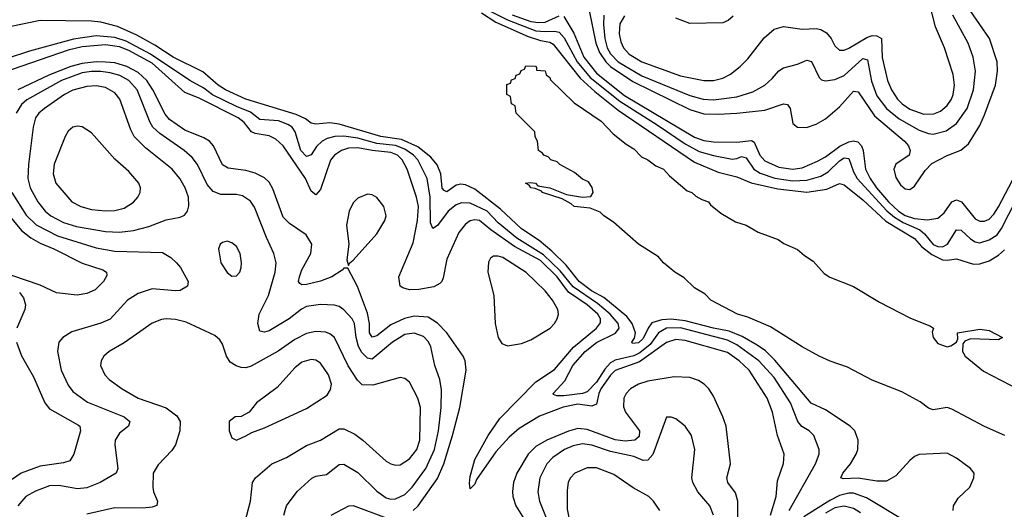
# Model space of a CAD drawing. Header units: inches. Extents: x 1173000 to 1307049, y 522583 to 678455.
# Tile 44 of 256: x 1205723 to 1209935, y 536835 to 538930. Entities that reach past the tile are written whole.
import ezdxf

# ---------------------------------------------------------------- set-up
doc = ezdxf.new("R2010")
doc.units = ezdxf.units.IN
doc.header["$MEASUREMENT"] = 0
doc.layers.add('B2503', color=7, linetype='Continuous')

msp = doc.modelspace()

# ---------------------------------------------------------------- linework, layer by layer
at = {"layer": 'B2503', "color": 5}
for points, elevation in [([(1208310, 538946.3), (1208290, 538912.8), (1208286.9, 538870), (1208294.6, 538834.6), (1208305.6, 538810), (1208330, 538782.7), (1208384.1, 538750), (1208550, 538689.3), (1208650, 538669.6), (1208690, 538670.1), (1208730, 538680.1), (1208763.2, 538696.8), (1208804.5, 538730), (1208837, 538763), (1208907.2, 538852.8), (1208950, 538889.3), (1208990, 538900.2), (1209070, 538890.1), (1209130, 538891.7), (1209150, 538888.3), (1209174.3, 538874.3), (1209194, 538850), (1209210, 538818.3), (1209230, 538799.7), (1209250, 538799), (1209270, 538807.6), (1209346.6, 538853.4), (1209370, 538861.7), (1209390, 538861.6), (1209409.4, 538850), (1209412.1, 538767.9), (1209434.4, 538670), (1209452.1, 538630), (1209478, 538590), (1209497.1, 538570), (1209530, 538546.5), (1209590, 538525.5), (1209633.3, 538526.7), (1209661, 538539), (1209690, 538562.7), (1209709.4, 538590), (1209716.3, 538610), (1209721.3, 538650), (1209716, 538696), (1209678.8, 538810), (1209640, 538900), (1209583.1, 539123.1)], 760), ([(1207729.5, 538969.5), (1207810, 538929), (1207930, 538883), (1207970, 538878.9), (1208010, 538881.6), (1208030, 538876.7), (1208052.5, 538852.5), (1208108.2, 538750), (1208163.1, 538683.1), (1208290, 538581), (1208450, 538480.5), (1208570, 538398.1), (1208630, 538366.4), (1208690, 538348.2), (1208770, 538333.7), (1208790, 538335.7), (1208810, 538344.1), (1208830, 538338.2), (1208862.7, 538290), (1208890, 538272.9), (1208952.6, 538252.5), (1209030, 538241), (1209090, 538242.9), (1209150, 538260.2), (1209181.5, 538278.5), (1209230, 538326.6), (1209250, 538338.9), (1209270, 538336.1), (1209290, 538279.4), (1209305.7, 538250), (1209431.9, 538111.9), (1209465, 538085), (1209502.5, 538062.5), (1209573.8, 538030), (1209593.2, 538013.3), (1209630, 537968.3), (1209650, 537959.8), (1209670, 537958.5), (1209691.9, 537970), (1209730, 538030.2), (1209750, 538028.7), (1209790, 537992), (1209810, 537979.6), (1209830, 537975.1), (1209870, 537988.5), (1209903.4, 538010), (1209923.3, 538036.7), (1209983.6, 538156.4)], 660), ([(1208158.7, 538970), (1208187.8, 538830), (1208203, 538790), (1208230, 538750.1), (1208250, 538730.3), (1208345.4, 538665.4), (1208590, 538545.1), (1208650, 538527.8), (1208710, 538525.1), (1208790, 538529.4), (1208910, 538542.9), (1208990, 538569.6), (1209007.6, 538567.6), (1209018.5, 538550), (1209030, 538486.3), (1209050, 538469.4), (1209088.2, 538468.3), (1209130, 538482.2), (1209170, 538505.5), (1209230, 538557.1), (1209290, 538624.1), (1209310, 538621.2), (1209378.8, 538518.8), (1209507.2, 538410), (1209524.1, 538390), (1209532.5, 538370), (1209528.1, 538350), (1209470, 538311.2), (1209462.2, 538290), (1209470, 538255.3), (1209490, 538222.9), (1209510, 538206.3), (1209530, 538203.9), (1209550, 538217.5), (1209595.5, 538284.5), (1209625.2, 538314.8), (1209690, 538349.5), (1209748, 538372), (1209781.6, 538398.4), (1209830, 538477.5), (1209850, 538523.5), (1209896.9, 538650), (1209906.2, 538710), (1209903.4, 538750), (1209870.9, 538850), (1209788.4, 538970)], 720), ([(1209716.1, 536830), (1209717.7, 536850), (1209737.7, 536882.3), (1209786.9, 536930), (1209804.7, 536970), (1209805.4, 536990), (1209790, 537009.6), (1209730, 537053.3), (1209690, 537075.4), (1209570.2, 537069.8), (1209550, 537060.9), (1209530, 537043.8), (1209470, 536977.7), (1209430, 536955.7), (1209390, 536955.4), (1209310, 536967.7), (1209245.1, 536965.1), (1209235.6, 536970), (1209244.6, 536990), (1209276.8, 537030), (1209301.1, 537070), (1209307.4, 537090), (1209309.8, 537130), (1209295.9, 537170), (1209275.3, 537190), (1209170, 537260.6), (1209108.4, 537288.4), (1208953.5, 537473.5), (1208913.4, 537513.4), (1208877.4, 537537.4), (1208813.9, 537573.9), (1208757, 537597), (1208690, 537609.6), (1208570, 537641.3), (1208510, 537648.5), (1208470, 537646.2), (1208427.6, 537632.4), (1208410.6, 537610), (1208390, 537565.3), (1208370, 537546.7), (1208344.7, 537544.7), (1208340.8, 537550), (1208353.4, 537566.6), (1208356.5, 537590), (1208342.3, 537630), (1208320.4, 537660.4), (1208221.2, 537741.2), (1208168.2, 537770), (1208115.5, 537810), (1208059.8, 537879.8), (1207999.7, 537939.7), (1207944.4, 537984.4), (1207870, 538034.3), (1207779, 538119), (1207670, 538205.4), (1207630, 538223.7), (1207610, 538225.8), (1207590, 538221.3), (1207550, 538193.7), (1207539.3, 538199.2), (1207530, 538209.7), (1207524.8, 538270), (1207509.2, 538309.2), (1207481.9, 538341.9), (1207425.4, 538385.4), (1207356.7, 538416.7), (1207268.3, 538430), (1207090, 538482.2), (1207050, 538487.9), (1206990, 538482.8), (1206970, 538487), (1206945.7, 538505.7), (1206904.9, 538524.9), (1206689.8, 538590), (1206602.9, 538630), (1206572.3, 538650), (1206506.4, 538706.4), (1206379.8, 538770), (1206301.5, 538821.5), (1206224.1, 538864.1), (1206141.1, 538901.1), (1206070, 538918.7), (1206030, 538923.6), (1205810, 538927.2), (1205610, 538885.6)], 640), ([(1207699, 538959), (1207760, 538920), (1207897.9, 538857.9), (1207950, 538840.8), (1207990, 538833.8), (1208005.3, 538825.3), (1208120, 538680), (1208182.6, 538622.6), (1208283, 538542.9), (1208610, 538320.9), (1208710, 538277.6), (1208790, 538257.5), (1208852.4, 538232.4), (1208965.6, 538205.6), (1209090, 538192), (1209174.9, 538205.1), (1209230, 538228.9), (1209250, 538222.6), (1209330, 538158.8), (1209427.2, 538067.2), (1209550, 537993.3), (1209579.7, 537959.7), (1209624.5, 537924.5), (1209670, 537902.7), (1209690, 537900.8), (1209730, 537906.2), (1209803.4, 537883.4), (1209830, 537885), (1209870, 537898.5), (1209910, 537922.6), (1209935, 537945)], 640), ([(1207828.8, 538951.2), (1207910, 538921.6), (1207942.6, 538917.4), (1207970, 538919.5), (1208030, 538946.4)], 680), ([(1208050, 538943.1), (1208092.8, 538872.8), (1208136.2, 538770), (1208190, 538701.2), (1208310, 538606.1), (1208610, 538426.7), (1208650, 538413.2), (1208690, 538408), (1208790, 538406), (1208852.9, 538412.9), (1208865.3, 538405.3), (1208888.7, 538350), (1208910, 538325.9), (1208970, 538298.9), (1209029.6, 538290.4), (1209070, 538296.7), (1209135.3, 538324.7), (1209170, 538343.5), (1209231.7, 538388.3), (1209270, 538407.9), (1209290, 538411.8), (1209307.5, 538407.5), (1209323.5, 538390), (1209331.1, 538370), (1209341.1, 538290), (1209360.2, 538250), (1209387.7, 538210), (1209439, 538150), (1209482, 538110), (1209510, 538092.4), (1209550, 538079.5), (1209606.2, 538073.8), (1209650, 538080.4), (1209677.2, 538102.8), (1209710, 538151), (1209730, 538159.6), (1209750.9, 538150.9), (1209810, 538077.5), (1209830, 538067.6), (1209850, 538067.2), (1209870, 538076), (1209890, 538097.5), (1209910, 538129.5), (1209984, 538270)], 680), ([(1208221.4, 538950), (1208220.2, 538910), (1208226.1, 538850), (1208236, 538810), (1208250, 538784.3), (1208283.2, 538750), (1208384.2, 538690), (1208590, 538605.7), (1208646.7, 538590), (1208690, 538587.1), (1208790, 538600.3), (1208858.7, 538621.3), (1208909.9, 538650.1), (1208942, 538678), (1208970, 538711), (1208990, 538724), (1209050, 538740.1), (1209090, 538756.3), (1209110, 538751.4), (1209142.8, 538682.8), (1209153.3, 538673.3), (1209170, 538668.7), (1209210, 538673.9), (1209250, 538690.9), (1209330, 538764.6), (1209350, 538757.6), (1209366.3, 538666.3), (1209390, 538604.1), (1209430.5, 538550), (1209485.1, 538505.1), (1209570, 538457), (1209610, 538442.5), (1209630, 538440.3), (1209685.7, 538454.3), (1209730, 538485.3), (1209775.5, 538550), (1209803.2, 538630), (1209810.9, 538710), (1209800.9, 538770), (1209780.4, 538830), (1209714.9, 538950)], 740), ([(1208774.4, 538945.6), (1208753.2, 538926.8), (1208730, 538916.5), (1208590, 538913.4), (1208530, 538936.7)], 760), ([(1209014.8, 536830), (1209127.3, 537030), (1209142.3, 537070), (1209142.9, 537090), (1209119.3, 537150), (1209100.4, 537170), (1209069.2, 537189.2), (1209051, 537211), (1209019.5, 537290), (1208950, 537399.3), (1208884.2, 537470), (1208790, 537538.4), (1208750, 537558.6), (1208550, 537611), (1208490, 537610.4), (1208455.1, 537590), (1208419.4, 537540.6), (1208375.7, 537504.3), (1208350, 537491.2), (1208270, 537472.6), (1208250, 537461.8), (1208225.4, 537434.6), (1208190, 537379.5), (1208150, 537337.1), (1208130.4, 537329.6), (1208050, 537320.1), (1208020.3, 537320.3), (1208005.8, 537325.8), (1208004.7, 537330), (1208055, 537385), (1208089.6, 537450), (1208142.1, 537510), (1208190, 537548.5), (1208271.7, 537588.3), (1208287.5, 537610), (1208283.3, 537630), (1208249.2, 537670), (1208194.8, 537714.8), (1208090, 537786.5), (1208035.2, 537855.2), (1207964.1, 537924.1), (1207850, 537994.7), (1207770, 538061.2), (1207722.3, 538110), (1207650, 538144.8), (1207613.1, 538146.9), (1207590, 538137.2), (1207556.1, 538110), (1207510, 538049.8), (1207490, 538036), (1207480.6, 538060.6), (1207478.6, 538170), (1207465.9, 538250), (1207426.1, 538330), (1207407.7, 538350), (1207370, 538376.1), (1207330, 538392), (1207250, 538400.3), (1207170, 538423.3), (1207110, 538431.1), (1207070.3, 538429.7), (1207038.3, 538421.7), (1207016.6, 538410), (1206992.8, 538387.2), (1206970, 538351.3), (1206950, 538344), (1206925.5, 538370), (1206901.3, 538450), (1206887.8, 538470), (1206870, 538482.1), (1206830, 538496.6), (1206750, 538503.3), (1206710, 538534.4), (1206650, 538558.2), (1206547.8, 538607.8), (1206510, 538636.7), (1206450, 538670.2), (1206283, 538783), (1206177.9, 538837.9), (1206130, 538853.7), (1206050, 538860.8), (1205953.1, 538846.9), (1205764.9, 538795.1), (1205670, 538763.8)], 660), ([(1208934.4, 536810), (1208958.4, 536890), (1208964.1, 536955.9), (1208989.9, 537030.1), (1208992.5, 537070), (1208964.9, 537150), (1208943.2, 537250), (1208919.9, 537310), (1208842.7, 537430), (1208800.8, 537470), (1208750, 537505.4), (1208570, 537557.3), (1208530, 537560.9), (1208490, 537548.9), (1208374.3, 537465.7), (1208270, 537428.4), (1208250, 537409.3), (1208209.2, 537350), (1208200, 537330), (1208190, 537284.1), (1208170, 537276.4), (1208110, 537284.8), (1208047.5, 537272.5), (1207946.2, 537233.8), (1207859.1, 537180.9), (1207816, 537144), (1207759.2, 537080.8), (1207677.3, 536962.7), (1207670, 536942.4), (1207650, 536922.9), (1207646.5, 536946.5), (1207650, 536974.8), (1207670, 537047.6), (1207727.2, 537150), (1207776.7, 537223.3), (1207930, 537380.8), (1208010, 537432.7), (1208091.2, 537528.8), (1208190.9, 537610), (1208207.4, 537632.6), (1208207.3, 537650), (1208195.6, 537670), (1208149.9, 537710), (1208070, 537764.5), (1208021.5, 537830), (1207950, 537899.6), (1207839.5, 537959.5), (1207738.4, 538030), (1207690, 538070.7), (1207670, 538073.6), (1207650, 538068.8), (1207630, 538055.3), (1207601.3, 538018.7), (1207550, 537904.7), (1207534.2, 537825.8), (1207528.4, 537810), (1207519.4, 537800.6), (1207493.7, 537786.3), (1207430, 537774.8), (1207390, 537774.2), (1207361.9, 537781.9), (1207349.9, 537790), (1207344.1, 537830), (1207405.4, 537974.6), (1207424.1, 538070), (1207428.5, 538130), (1207420.4, 538170), (1207379.9, 538290), (1207359, 538330), (1207338.4, 538350), (1207310, 538361.1), (1207230, 538370), (1207170, 538382), (1207130, 538380.1), (1207099.3, 538370), (1207069.8, 538350.2), (1207051.7, 538328.3), (1207010, 538203.2), (1206990, 538181), (1206970, 538195.7), (1206945, 538250), (1206850.5, 538390.5), (1206818.6, 538418.6), (1206790, 538433), (1206730, 538442.9), (1206713.8, 538450), (1206683, 538490), (1206657.5, 538510), (1206490, 538594.2), (1206430, 538618.5), (1206290, 538743.8), (1206190, 538798.7), (1206150, 538813.8), (1206090, 538822.7), (1205990, 538813.9), (1205930, 538799.8), (1205610.8, 538689.2)], 680), ([(1207406.5, 536830), (1207427.6, 536850), (1207510, 536967.1), (1207537, 537030), (1207574.7, 537150), (1207605.7, 537270), (1207633.3, 537430), (1207629.1, 537470), (1207620.2, 537490), (1207550.5, 537590.5), (1207510, 537631.8), (1207470, 537656.4), (1207410, 537661.7), (1207368.4, 537651.6), (1207310, 537623.9), (1207250, 537576.6), (1207230, 537571.9), (1207219.7, 537590), (1207219.8, 537630), (1207210, 537673.6), (1207167.9, 537787.9), (1207126.3, 537866.3), (1207110, 537867.3), (1207102.2, 537857.8), (1207057.7, 537830), (1207010, 537811.6), (1206950, 537796.8), (1206930, 537795.3), (1206921.5, 537801.5), (1206916.1, 537810), (1206919.5, 537830), (1206930, 537859), (1206968.8, 537930), (1206973, 537970), (1206948.6, 538010), (1206877.4, 538057.4), (1206850, 538085.3), (1206805.9, 538205.9), (1206790, 538234.3), (1206770, 538253.4), (1206730, 538273.5), (1206690, 538284.8), (1206614.4, 538294.4), (1206590, 538309.1), (1206552, 538390), (1206534.3, 538410), (1206510, 538424.7), (1206430, 538457), (1206363.4, 538503.4), (1206345.2, 538525.2), (1206291.9, 538630), (1206266.2, 538670), (1206230, 538703.7), (1206180.9, 538730), (1206130, 538744.9), (1206090, 538748.9), (1206050, 538749.6), (1205990, 538742.7), (1205942, 538730), (1205846.9, 538693.1), (1205714.3, 538630)], 720), ([(1209937.4, 537150), (1209849.6, 537189.6), (1209710, 537262.7), (1209690, 537269.9), (1209630, 537259.8), (1209610, 537268.2), (1209575.1, 537295.1), (1209496.9, 537336.9), (1209370, 537387.9), (1209263.5, 537443.5), (1209190, 537468.5), (1209143.1, 537490), (1209069.5, 537529.5), (1208935.1, 537615.1), (1208837.2, 537657.2), (1208794, 537670), (1208679.5, 537730), (1208654.8, 537754.7), (1208610, 537782.6), (1208565, 537825), (1208525.6, 537850), (1208476.2, 537890), (1208454.8, 537914.7), (1208369.7, 537970), (1208263.5, 538063.5), (1208221.6, 538090), (1208205.9, 538105.9), (1208163.5, 538123.5), (1208095.3, 538130), (1208082.4, 538142.4), (1208043.8, 538163.8), (1207959, 538190), (1207955.5, 538195.5), (1207928.1, 538208.1), (1207908.7, 538210), (1207902, 538222), (1207886, 538230), (1207906.3, 538233.7), (1207929.7, 538230.4), (1207939.6, 538219.6), (1207991.3, 538210), (1208062.4, 538182.4), (1208130, 538170.4), (1208166, 538174), (1208176, 538190), (1208172, 538212), (1208155.6, 538235.6), (1208130, 538247.6), (1208096.3, 538276.3), (1208034, 538310), (1208022, 538322), (1207995.3, 538330), (1207983.3, 538343.3), (1207965.2, 538350), (1207959.5, 538359.5), (1207942, 538370), (1207938, 538410), (1207928.4, 538428.4), (1207926, 538450), (1207846, 538530), (1207842, 538562), (1207826, 538570), (1207822, 538602), (1207806, 538610), (1207807.3, 538652.7), (1207822, 538658), (1207827.3, 538672.7), (1207842, 538678), (1207847.3, 538692.7), (1207862, 538698), (1207867.3, 538712.7), (1207882, 538718), (1207887.3, 538732.7), (1207929.3, 538730.7), (1207934, 538726), (1207934, 538714), (1207970, 538710.6), (1207974.4, 538694.4), (1207990, 538682), (1207993, 538673), (1208094.7, 538574.7), (1208210, 538495.3), (1208261.1, 538441.1), (1208317.1, 538397.1), (1208350, 538377.6), (1208383.2, 538343.2), (1208410.4, 538330), (1208444, 538304), (1208477.1, 538290), (1208502.3, 538262.3), (1208577.6, 538197.6), (1208597.3, 538190), (1208614.4, 538174.4), (1208640.7, 538160.7), (1208670, 538150.3), (1208677.6, 538137.6), (1208722.6, 538102.6), (1208784.9, 538064.9), (1208830.7, 538050), (1208881.1, 538021.1), (1208966.8, 537990), (1208992, 537972), (1209050, 537946.5), (1209080.2, 537920.2), (1209117.2, 537897.2), (1209164.4, 537844.4), (1209188.5, 537828.5), (1209290, 537787.7), (1209400.9, 537720.9), (1209530, 537654.4), (1209618.2, 537618.2), (1209631.3, 537610), (1209626.7, 537593.3), (1209630.4, 537570), (1209650, 537544.9), (1209690, 537530.3), (1209705.6, 537534.4), (1209729.6, 537550), (1209735.9, 537564.1), (1209734, 537590), (1209830, 537605.7), (1209870, 537599.5), (1209926.8, 537570), (1209910, 537559.5), (1209790, 537564.4), (1209766, 537554), (1209756.7, 537543.3), (1209756.1, 537510), (1209766.7, 537490), (1209845.4, 537425.4), (1210000, 537345.6)], 620), ([(1206852.1, 536810), (1206863.7, 536850), (1206909.4, 536910.6), (1206972.3, 536967.7), (1206990, 536976.6), (1207035.8, 536984.2), (1207090, 537026), (1207110, 537028.5), (1207170, 536992.7), (1207250, 536912.4), (1207290, 536883.3), (1207310, 536877.6), (1207330, 536879.2), (1207370, 536897.6), (1207402.2, 536930), (1207459.5, 537010), (1207497, 537090), (1207513.7, 537170), (1207525.9, 537270), (1207526.7, 537346.7), (1207520.4, 537390), (1207498.4, 537450), (1207481.9, 537530), (1207471.2, 537551.2), (1207450, 537573.8), (1207410, 537588.4), (1207370, 537583), (1207317.9, 537550), (1207230, 537477), (1207210, 537481.5), (1207185.9, 537505.9), (1207172.1, 537532.1), (1207162.1, 537570), (1207155.1, 537630), (1207145, 537650), (1207110, 537688.7), (1207090, 537702), (1207070, 537708.1), (1207010, 537710.9), (1206950, 537701.9), (1206928.3, 537691.7), (1206875.8, 537650), (1206790, 537597.8), (1206770, 537592.1), (1206750, 537596.9), (1206741.7, 537630), (1206746.6, 537670), (1206787.5, 537750), (1206816, 537850), (1206820.5, 537890), (1206809.8, 537930), (1206778.3, 537998.3), (1206728, 538128), (1206710, 538153.5), (1206676, 538176), (1206650, 538181.7), (1206582.6, 538182.6), (1206550, 538195), (1206524.7, 538224.7), (1206483.2, 538310), (1206460.7, 538340.7), (1206427.1, 538370), (1206322.9, 538442.9), (1206293, 538470), (1206280.6, 538490), (1206225, 538630), (1206190.4, 538670), (1206151.2, 538691.2), (1206110, 538703), (1206070, 538708.5), (1206030, 538708.5), (1205990, 538702.2), (1205902.3, 538670), (1205753.3, 538586.7), (1205730, 538566.4), (1205708.5, 538530)], 740), ([(1205689.3, 538190), (1205750, 538093.8), (1205792.7, 538052.7), (1205884.8, 538004.8), (1206050, 537954), (1206130, 537939.1), (1206333.1, 537933.1), (1206370, 537912.7), (1206393, 537890), (1206410.2, 537870), (1206443.2, 537810), (1206440.3, 537790), (1206410, 537770.9), (1206390, 537769.2), (1206290, 537778.9), (1206230, 537758.7), (1206184.2, 537730), (1206110, 537649.1), (1206070, 537631.2), (1205945.6, 537594.4), (1205907.4, 537570), (1205890.2, 537549.8), (1205884.1, 537510), (1205900.9, 537430), (1205930, 537366.5), (1205950, 537338.8), (1206012.9, 537292.9), (1206170.3, 537230), (1206194.6, 537210), (1206188.8, 537190), (1206150, 537160.3), (1206131.1, 537130), (1206129.4, 537110), (1206142.9, 537010), (1206135.6, 536990), (1206067.2, 536950), (1206010, 536926.9), (1205970, 536921.7), (1205890, 536936.7), (1205850, 536935.7), (1205790, 536912.7), (1205749.4, 536890), (1205715.1, 536850)], 740), ([(1205662.4, 538110), (1205730, 538028.5), (1205770, 537996.2), (1205810, 537973.5), (1205869.2, 537949.2), (1205990, 537888.6), (1206079, 537859), (1206094, 537850), (1206095.5, 537835.5), (1206081.3, 537810), (1206045.6, 537774.4), (1206010, 537758.7), (1205968.3, 537751.7), (1205880.7, 537760.7), (1205810, 537793.5), (1205690, 537835)], 720), ([(1205722.3, 537762.3), (1205739.7, 537739.7), (1205747.9, 537710), (1205744.9, 537690), (1205710.2, 537610)], 720), ([(1206679.1, 536750), (1206710.6, 536870), (1206718.2, 536950), (1206731.3, 536968.7), (1206801.1, 537030), (1206863.7, 537056.3), (1206950, 537107.2), (1207010, 537130.2), (1207090, 537179.8), (1207110, 537179.8), (1207156.1, 537156.1), (1207190, 537131.1), (1207290, 537040.9), (1207310, 537028.7), (1207330, 537023.2), (1207350, 537025.7), (1207390, 537050.2), (1207421.6, 537090), (1207433.9, 537130), (1207437.6, 537270), (1207426.3, 537310), (1207390, 537379.1), (1207370, 537394.5), (1207350, 537398.8), (1207234, 537366), (1207187.9, 537367.9), (1207167.5, 537387.5), (1207128.4, 537448.4), (1207070, 537569.8), (1207050, 537586), (1207032.3, 537592.3), (1206990, 537596), (1206950, 537587.5), (1206899.3, 537560.7), (1206828.4, 537511.6), (1206712.8, 537447.2), (1206690, 537440.8), (1206670, 537442.1), (1206648.3, 537448.3), (1206623.9, 537463.9), (1206608, 537490), (1206590, 537542), (1206579.3, 537559.3), (1206557.8, 537577.8), (1206435.4, 537635.4), (1206390, 537646.6), (1206350, 537649.3), (1206330, 537646.5), (1206289.2, 537630.8), (1206170, 537547.4), (1206105.7, 537510), (1206082.3, 537490), (1206071.5, 537470), (1206069.1, 537450), (1206086.9, 537410), (1206106, 537390), (1206161.5, 537350), (1206230, 537310.1), (1206350, 537269.5), (1206395.1, 537235.1), (1206409.5, 537210), (1206408.3, 537170), (1206388.8, 537110), (1206374.3, 537085.7), (1206315, 537025), (1206294.2, 536990), (1206292.1, 536930), (1206295.6, 536910), (1206312.4, 536870), (1206309, 536851), (1206290, 536843.7), (1206250, 536839.6), (1206130, 536841.4), (1206010, 536814)], 760), ([(1205709.4, 537550), (1205730, 537491.8), (1205781.3, 537401.3), (1205830.8, 537290), (1205850, 537265.1), (1205974.9, 537194.9), (1205979.7, 537190), (1205982.5, 537170), (1205954.5, 537070), (1205937.2, 537042.8), (1205910, 537033.3), (1205810, 537019.3), (1205729.2, 536990), (1205670, 536948)], 720), ([(1208794.1, 536710), (1208794.4, 536870), (1208785.1, 536905.1), (1208751.4, 536950), (1208747.1, 536970), (1208763.9, 537030), (1208744.9, 537190), (1208731.3, 537230), (1208690, 537318.9), (1208670.4, 537350.4), (1208650.9, 537370), (1208626.2, 537386.2), (1208590, 537399), (1208522.1, 537402.1), (1208410, 537383.4), (1208369.4, 537370), (1208335.1, 537350), (1208317.2, 537330), (1208307.5, 537310), (1208306.4, 537273.6), (1208314.2, 537250), (1208373.8, 537170), (1208373.3, 537146.7), (1208354.2, 537130), (1208313.3, 537126.7), (1208270, 537132.2), (1208150, 537175.8), (1208110, 537179.9), (1208070, 537169.3), (1207977.1, 537130), (1207930, 537103.4), (1207898.5, 537070), (1207849.6, 536990), (1207834.7, 536950), (1207830.6, 536910.6), (1207832.2, 536890), (1207845.5, 536850), (1207894.5, 536770)], 720), ([(1208690.5, 536810), (1208675.7, 536850), (1208624, 536910), (1208601.8, 536950), (1208598.3, 536970), (1208610.7, 537090), (1208596.1, 537150), (1208570, 537191.2), (1208530, 537221.6), (1208510, 537229.5), (1208490, 537229), (1208430.5, 537069.5), (1208410, 537045.2), (1208390, 537044.1), (1208350, 537060.6), (1208250, 537082.4), (1208170, 537109.5), (1208130, 537114.2), (1208090, 537106.6), (1208054, 537090), (1208003.7, 537056.3), (1207977.6, 537030), (1207947.4, 536970), (1207939.8, 536910), (1207946.1, 536870), (1207986.5, 536770)], 740), ([(1208461, 536830), (1208433.5, 536870), (1208414, 536890), (1208346.4, 536926.4), (1208264.2, 536984.2), (1208190, 537011.6), (1208150, 537012.5), (1208097.4, 536990), (1208079.2, 536970), (1208069.5, 536950.4), (1208064.5, 536915.5), (1208064.9, 536835.1), (1208076.9, 536770)], 760), ([(1209506.9, 536786.9), (1209344.5, 536884.5), (1209290, 536904.1), (1209270, 536903.8), (1209230, 536894), (1209188.1, 536871.9), (1209077, 536803)], 660), ([(1207055.1, 536810), (1207130.8, 536849.2), (1207150, 536851.1), (1207290, 536798.4)], 720), ([(1209319.9, 536819.9), (1209290, 536837.8), (1209250, 536847.8), (1209210, 536840.7), (1209170, 536817.6)], 680)]:
    msp.add_lwpolyline(points, dxfattribs=dict(at, elevation=elevation))
for points, elevation in [([(1206050, 538647.5), (1206010, 538644.8), (1205950, 538628.3), (1205914.4, 538610), (1205828.8, 538550), (1205805.3, 538530), (1205790.7, 538510), (1205780.1, 538470), (1205759.9, 538310), (1205757.9, 538250), (1205767.2, 538210), (1205801.2, 538150), (1205832.1, 538110), (1205856.6, 538090), (1205910, 538062.1), (1205965.6, 538045.6), (1206090, 538023.2), (1206150, 538021.1), (1206210, 538027.9), (1206274.9, 538045.1), (1206350, 538073.1), (1206410, 538084.4), (1206427.2, 538092.8), (1206440.4, 538110), (1206446.7, 538133.3), (1206444.3, 538170), (1206431, 538210), (1206408.4, 538250), (1206374.5, 538290), (1206261.2, 538381.2), (1206213, 538430), (1206198, 538458), (1206151.9, 538590), (1206130, 538617.2), (1206090, 538639.9)], 760), ([(1205970, 538474.7), (1205950, 538469.6), (1205930, 538453.3), (1205916.9, 538430), (1205870, 538312), (1205865.5, 538270), (1205878.2, 538230), (1205945.4, 538150), (1205984.4, 538130), (1206030, 538117.8), (1206090, 538111.4), (1206130, 538113.5), (1206170, 538124), (1206210, 538149.1), (1206228.3, 538170), (1206238.5, 538190), (1206239.2, 538210), (1206232.1, 538230), (1206190, 538279.7), (1206130, 538333.3), (1206030, 538446), (1205990, 538471.3)], 780), ([(1207210, 538183.7), (1207170, 538166.3), (1207150, 538146.6), (1207132.4, 538110), (1207121.2, 538050), (1207130.2, 537970), (1207122.5, 537902.5), (1207130, 537878), (1207134.5, 537890), (1207150, 537901.3), (1207250, 538013), (1207285.3, 538070), (1207290.4, 538090.4), (1207281.1, 538130), (1207250, 538169), (1207230, 538180.7)], 720), ([(1206610, 537981.6), (1206590, 537977), (1206580.7, 537970), (1206572.7, 537950), (1206584, 537890), (1206610, 537848.2), (1206630, 537832.7), (1206650, 537834.4), (1206664.2, 537850), (1206670.6, 537869.4), (1206672.4, 537890), (1206666, 537930), (1206650, 537959.6), (1206630, 537975.1)], 760), ([(1207770, 537918.5), (1207750, 537917.8), (1207736.8, 537910), (1207727.6, 537892.4), (1207725, 537850), (1207751.6, 537750), (1207756.8, 537630), (1207769.5, 537569.5), (1207784.6, 537544.6), (1207810, 537533.6), (1207870, 537544.1), (1207910, 537560.1), (1207991.9, 537610), (1208011, 537630), (1208022.3, 537650), (1208027.3, 537670), (1208024.5, 537690), (1208002.1, 537730), (1207970.6, 537770), (1207890, 537847.6), (1207790, 537912.3)], 720), ([(1206970, 537476.5), (1206930, 537464.1), (1206899.9, 537440.1), (1206823.6, 537356.4), (1206736.4, 537290), (1206704.9, 537250), (1206670, 537231.8), (1206644.7, 537230), (1206618.8, 537210), (1206619.1, 537170), (1206630, 537141), (1206650, 537130.7), (1206690, 537148.5), (1206716, 537164), (1206770, 537182.8), (1206950, 537266.2), (1207037.5, 537322.5), (1207053.1, 537346.9), (1207056.4, 537370), (1207043.2, 537410), (1207010, 537459.4), (1206990, 537472.5)], 780)]:
    msp.add_lwpolyline(points, close=True, dxfattribs=dict(at, elevation=elevation))

doc.saveas('drawing.dxf')
